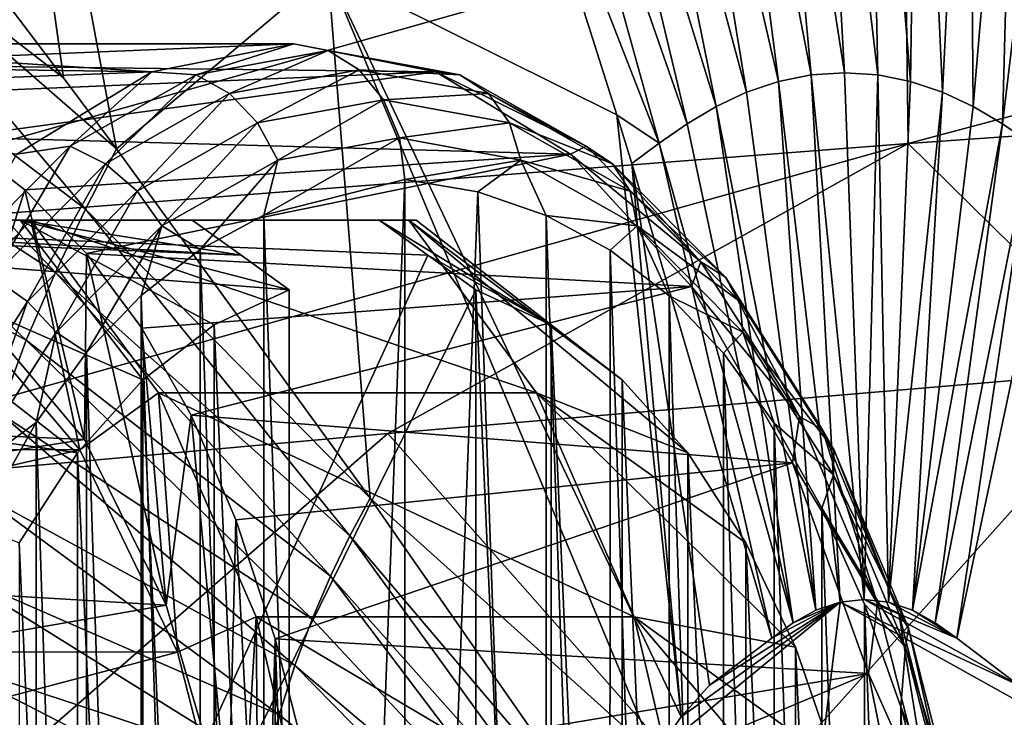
# Model space of a CAD drawing. Header units: metres. Extents: x 26 to 263, y -109 to 109.
# Tile 236 of 256: x 146.13 to 149.76, y -74.68 to -72.11. Entities that reach past the tile are written whole.
import ezdxf

# ---------------------------------------------------------------- set-up
doc = ezdxf.new("R2010")
doc.units = ezdxf.units.M
doc.layers.add('solid_500750', color=7, linetype='CONTINUOUS')

msp = doc.modelspace()

# ---------------------------------------------------------------- linework, layer by layer
at = {"layer": 'solid_500750'}
for points in [[(145.856659, -69.204903, 46.802704), (145.522568, -71.30661, 47.500404), (146.2948, -72.3246, 46.654171)], [(145.856659, -69.204903, 46.802704), (146.2948, -72.3246, 46.654171), (146.489624, -72.586563, 46.43367)], [(147.268402, -71.930237, 45.373363), (145.856659, -69.204903, 46.802704), (146.489624, -72.586563, 46.43367)], [(149.172562, -72.306244, 42.833454), (149.06163, -70.349693, 42.755749), (148.869049, -70.362579, 43.031044)], [(149.295334, -72.314461, 42.658237), (149.254456, -70.362595, 42.480618), (149.06163, -70.349693, 42.755749)], [(149.172562, -72.306244, 42.833454), (149.295334, -72.314461, 42.658237), (149.06163, -70.349693, 42.755749)], [(149.049896, -72.314445, 43.008755), (148.869049, -70.362579, 43.031044), (148.679565, -70.40062, 43.302334)], [(149.049896, -72.314445, 43.008755), (149.172562, -72.306244, 42.833454), (148.869049, -70.362579, 43.031044)], [(149.416367, -72.338684, 42.485756), (149.44458, -70.400642, 42.209789), (149.254456, -70.362595, 42.480618)], [(149.295334, -72.314461, 42.658237), (149.416367, -72.338684, 42.485756), (149.254456, -70.362595, 42.480618)], [(148.929214, -72.338654, 43.181477), (148.679565, -70.40062, 43.302334), (148.495697, -70.462326, 43.565926)], [(148.929214, -72.338654, 43.181477), (149.049896, -72.314445, 43.008755), (148.679565, -70.40062, 43.302334)], [(149.416367, -72.338684, 42.485756), (149.533981, -72.377968, 42.318317), (149.44458, -70.400642, 42.209789)], [(149.533981, -72.377968, 42.318317), (149.629379, -70.462357, 41.946873), (149.44458, -70.400642, 42.209789)], [(148.812088, -72.37793, 43.349281), (148.495697, -70.462326, 43.565926), (148.319168, -70.545013, 43.819149)], [(148.812088, -72.37793, 43.349281), (148.929214, -72.338654, 43.181477), (148.495697, -70.462326, 43.565926)], [(149.533981, -72.377968, 42.318317), (149.646988, -72.430611, 42.157547), (149.629379, -70.462357, 41.946873)], [(149.646988, -72.430611, 42.157547), (149.806946, -70.545044, 41.694393), (149.629379, -70.462357, 41.946873)], [(148.699661, -72.430565, 43.510471), (148.319168, -70.545013, 43.819149), (148.150482, -70.645012, 44.060966)], [(148.699661, -72.430565, 43.510471), (148.812088, -72.37793, 43.349281), (148.319168, -70.545013, 43.819149)], [(149.646988, -72.430611, 42.157547), (149.754898, -72.494255, 42.004002), (149.806946, -70.545044, 41.694393)], [(149.754898, -72.494255, 42.004002), (149.976471, -70.645042, 41.453197), (149.806946, -70.545044, 41.694393)], [(148.59227, -72.494217, 43.664402), (148.150482, -70.645012, 44.060966), (147.988831, -70.757629, 44.292179)], [(148.59227, -72.494217, 43.664402), (148.699661, -72.430565, 43.510471), (148.150482, -70.645012, 44.060966)], [(149.754898, -72.494255, 42.004002), (149.858047, -72.565926, 41.857037), (149.976471, -70.645042, 41.453197)], [(148.489441, -72.565887, 43.811615), (147.988831, -70.757629, 44.292179), (147.831268, -70.877083, 44.516499)], [(148.489441, -72.565887, 43.811615), (148.59227, -72.494217, 43.664402), (147.988831, -70.757629, 44.292179)], [(148.334152, -72.461693, 44.013065), (147.831268, -70.877083, 44.516499), (147.268402, -71.930237, 45.373363)], [(148.489441, -72.565887, 43.811615), (147.831268, -70.877083, 44.516499), (148.334152, -72.461693, 44.013065)], [(146.2948, -72.3246, 46.654171), (145.522568, -71.30661, 47.500404), (145.365646, -71.607437, 47.725765)], [(149.407166, -72.56752, 17.986101), (149.394821, -71.620926, 17.955267), (153.987534, -71.346275, 20.534271)], [(153.996857, -72.246269, 20.576456), (149.407166, -72.56752, 17.986101), (153.987534, -71.346275, 20.534271)], [(144.786606, -72.924797, 15.459641), (144.770096, -71.925934, 15.441795), (149.394821, -71.620926, 17.955267)], [(149.407166, -72.56752, 17.986101), (144.786606, -72.924797, 15.459641), (149.394821, -71.620926, 17.955267)], [(146.375793, -72.809288, 46.596779), (145.365646, -71.607437, 47.725765), (145.214096, -71.925308, 47.942627)], [(146.489624, -72.586563, 46.43367), (146.2948, -72.3246, 46.654171), (145.365646, -71.607437, 47.725765)], [(146.375793, -72.809288, 46.596779), (146.489624, -72.586563, 46.43367), (145.365646, -71.607437, 47.725765)], [(146.264343, -73.042488, 46.755608), (145.214096, -71.925308, 47.942627), (145.068344, -72.264862, 48.150078)], [(146.264343, -73.042488, 46.755608), (146.375793, -72.809288, 46.596779), (145.214096, -71.925308, 47.942627)], [(147.268402, -71.930237, 45.373363), (146.489624, -72.586563, 46.43367), (147.424591, -73.874702, 45.333172)], [(147.268402, -71.930237, 45.373363), (148.473419, -74.819252, 43.985233), (148.571198, -74.680779, 43.845345)], [(147.268402, -71.930237, 45.373363), (147.424591, -73.874702, 45.333172), (148.473419, -74.819252, 43.985233)], [(148.334152, -72.461693, 44.013065), (147.268402, -71.930237, 45.373363), (148.571198, -74.680779, 43.845345)], [(144.693756, -72.274208, 40.376827), (145.012985, -72.199997, 39.920921), (146.619476, -72.302795, 42.159569)], [(145.012985, -72.199997, 39.920921), (147.142776, -72.199997, 41.41222), (146.619476, -72.302795, 42.159569)], [(145.332214, -72.274208, 39.465012), (147.142776, -72.199997, 41.41222), (145.012985, -72.199997, 39.920921)], [(147.666077, -72.302795, 40.664871), (147.142776, -72.199997, 41.41222), (145.332214, -72.274208, 39.465012)], [(146.783325, -72.31353, 42.19495), (146.619476, -72.302795, 42.159569), (147.142776, -72.199997, 41.41222)], [(147.269348, -72.224472, 41.500839), (146.783325, -72.31353, 42.19495), (147.142776, -72.199997, 41.41222)], [(147.269348, -72.224472, 41.500839), (147.142776, -72.199997, 41.41222), (147.666077, -72.302795, 40.664871)], [(146.906082, -72.383087, 42.262859), (146.783325, -72.31353, 42.19495), (147.269348, -72.224472, 41.500839)], [(147.383621, -72.295586, 41.58086), (146.906082, -72.383087, 42.262859), (147.269348, -72.224472, 41.500839)], [(147.755371, -72.31353, 40.806732), (147.269348, -72.224472, 41.500839), (147.666077, -72.302795, 40.664871)], [(147.755371, -72.31353, 40.806732), (147.383621, -72.295586, 41.58086), (147.269348, -72.224472, 41.500839)], [(153.996857, -72.246269, 20.576456), (150.255341, -73.401482, 18.648172), (149.407166, -72.56752, 17.986101)], [(144.397583, -72.388611, 40.799809), (144.693756, -72.274208, 40.376827), (146.619476, -72.302795, 42.159569)], [(146.157242, -73.291664, 46.907646), (145.068344, -72.264862, 48.150078), (144.931915, -72.629539, 48.343735)], [(146.157242, -73.291664, 46.907646), (146.264343, -73.042488, 46.755608), (145.068344, -72.264862, 48.150078)], [(147.666077, -72.302795, 40.664871), (145.332214, -72.274208, 39.465012), (145.628387, -72.388611, 39.04203)], [(144.397583, -72.388611, 40.799809), (146.619476, -72.302795, 42.159569), (146.122421, -72.606033, 42.869438)], [(147.666077, -72.302795, 40.664871), (145.628387, -72.388611, 39.04203), (145.901505, -72.543213, 38.651978)], [(148.163132, -72.606033, 39.954998), (147.666077, -72.302795, 40.664871), (145.901505, -72.543213, 38.651978)], [(146.318542, -72.57682, 42.858723), (146.122421, -72.606033, 42.869438), (146.619476, -72.302795, 42.159569)], [(146.783325, -72.31353, 42.19495), (146.318542, -72.57682, 42.858723), (146.619476, -72.302795, 42.159569)], [(146.449417, -72.641785, 42.915051), (146.318542, -72.57682, 42.858723), (146.783325, -72.31353, 42.19495)], [(146.906082, -72.383087, 42.262859), (146.449417, -72.641785, 42.915051), (146.783325, -72.31353, 42.19495)], [(147.009949, -72.491447, 42.307472), (146.906082, -72.383087, 42.262859), (147.383621, -72.295586, 41.58086)], [(147.474289, -72.406364, 41.644341), (147.009949, -72.491447, 42.307472), (147.383621, -72.295586, 41.58086)], [(147.86116, -72.383087, 40.898865), (147.474289, -72.406364, 41.644341), (147.383621, -72.295586, 41.58086)], [(147.86116, -72.383087, 40.898865), (147.383621, -72.295586, 41.58086), (147.755371, -72.31353, 40.806732)], [(148.220139, -72.57682, 40.14296), (147.666077, -72.302795, 40.664871), (148.163132, -72.606033, 39.954998)], [(148.220139, -72.57682, 40.14296), (147.755371, -72.31353, 40.806732), (147.666077, -72.302795, 40.664871)], [(147.86116, -72.383087, 40.898865), (147.755371, -72.31353, 40.806732), (148.220139, -72.57682, 40.14296)], [(148.929214, -72.338654, 43.181477), (149.156601, -74.257111, 43.011196), (149.049896, -72.314445, 43.008755)], [(149.049896, -72.314445, 43.008755), (149.245316, -74.247368, 42.884422), (149.172562, -72.306244, 42.833454)], [(149.049896, -72.314445, 43.008755), (149.156601, -74.257111, 43.011196), (149.245316, -74.247368, 42.884422)], [(149.172562, -72.306244, 42.833454), (149.245316, -74.247368, 42.884422), (149.295334, -72.314461, 42.658237)], [(149.295334, -72.314461, 42.658237), (149.245316, -74.247368, 42.884422), (149.334915, -74.257248, 42.756531)], [(149.295334, -72.314461, 42.658237), (149.334915, -74.257248, 42.756531), (149.416367, -72.338684, 42.485756)], [(148.812088, -72.37793, 43.349281), (149.06752, -74.286957, 43.138611), (148.929214, -72.338654, 43.181477)], [(148.929214, -72.338654, 43.181477), (149.06752, -74.286957, 43.138611), (149.156601, -74.257111, 43.011196)], [(149.416367, -72.338684, 42.485756), (149.334915, -74.257248, 42.756531), (149.533981, -72.377968, 42.318317)], [(146.565918, -72.742981, 42.94162), (146.449417, -72.641785, 42.915051), (146.906082, -72.383087, 42.262859)], [(147.009949, -72.491447, 42.307472), (146.565918, -72.742981, 42.94162), (146.906082, -72.383087, 42.262859)], [(147.938614, -72.491447, 40.981209), (147.474289, -72.406364, 41.644341), (147.86116, -72.383087, 40.898865)], [(148.317825, -72.641785, 40.246674), (147.86116, -72.383087, 40.898865), (148.220139, -72.57682, 40.14296)], [(147.938614, -72.491447, 40.981209), (147.86116, -72.383087, 40.898865), (148.317825, -72.641785, 40.246674)], [(148.699661, -72.430565, 43.510471), (149.06752, -74.286957, 43.138611), (148.812088, -72.37793, 43.349281)], [(149.533981, -72.377968, 42.318317), (149.334915, -74.257248, 42.756531), (149.423355, -74.286873, 42.630405)], [(149.533981, -72.377968, 42.318317), (149.423355, -74.286873, 42.630405), (149.646988, -72.430611, 42.157547)], [(147.084747, -72.627975, 42.324413), (147.009949, -72.491447, 42.307472), (147.474289, -72.406364, 41.644341)], [(147.532425, -72.545937, 41.685055), (147.084747, -72.627975, 42.324413), (147.474289, -72.406364, 41.644341)], [(147.938614, -72.491447, 40.981209), (147.532425, -72.545937, 41.685055), (147.474289, -72.406364, 41.644341)], [(148.389191, -72.641281, 43.954655), (148.334152, -72.461693, 44.013065), (148.571198, -74.680779, 43.845345)], [(148.489441, -72.565887, 43.811615), (148.334152, -72.461693, 44.013065), (148.389191, -72.641281, 43.954655)], [(148.59227, -72.494217, 43.664402), (148.984009, -74.333427, 43.258087), (148.699661, -72.430565, 43.510471)], [(148.699661, -72.430565, 43.510471), (148.984009, -74.333427, 43.258087), (149.06752, -74.286957, 43.138611)], [(149.646988, -72.430611, 42.157547), (149.423355, -74.286873, 42.630405), (149.754898, -72.494255, 42.004002)], [(146.656631, -72.870499, 42.935829), (146.565918, -72.742981, 42.94162), (147.009949, -72.491447, 42.307472)], [(147.084747, -72.627975, 42.324413), (146.656631, -72.870499, 42.935829), (147.009949, -72.491447, 42.307472)], [(147.980118, -72.627975, 41.045696), (147.532425, -72.545937, 41.685055), (147.938614, -72.491447, 40.981209)], [(148.382645, -72.742981, 40.347061), (147.938614, -72.491447, 40.981209), (148.317825, -72.641785, 40.246674)], [(147.980118, -72.627975, 41.045696), (147.938614, -72.491447, 40.981209), (148.382645, -72.742981, 40.347061)], [(148.489441, -72.565887, 43.811615), (148.984009, -74.333427, 43.258087), (148.59227, -72.494217, 43.664402)], [(149.754898, -72.494255, 42.004002), (149.423355, -74.286873, 42.630405), (149.507065, -74.333328, 42.51107)], [(149.754898, -72.494255, 42.004002), (149.507065, -74.333328, 42.51107), (149.858047, -72.565926, 41.857037)], [(149.407166, -72.56752, 17.986101), (147.489105, -73.636086, 17.109182), (144.713684, -73.887764, 15.592669)], [(149.407166, -72.56752, 17.986101), (144.713684, -73.887764, 15.592669), (144.786606, -72.924797, 15.459641)], [(146.151566, -72.738014, 38.294849), (145.901505, -72.543213, 38.651978), (145.998825, -73.215843, 38.512981)], [(148.163132, -72.606033, 39.954998), (145.901505, -72.543213, 38.651978), (146.151566, -72.738014, 38.294849)], [(147.532425, -72.545937, 41.685055), (147.552353, -72.699997, 41.699005), (147.032394, -72.830971, 42.441593)], [(147.532425, -72.545937, 41.685055), (147.032394, -72.830971, 42.441593), (147.084747, -72.627975, 42.324413)], [(149.407166, -72.56752, 17.986101), (150.255341, -73.401482, 18.648172), (147.489105, -73.636086, 17.109182)], [(147.980118, -72.627975, 41.045696), (147.552353, -72.699997, 41.699005), (147.532425, -72.545937, 41.685055)], [(148.489441, -72.565887, 43.811615), (148.389191, -72.641281, 43.954655), (148.904694, -74.390381, 43.37149)], [(148.489441, -72.565887, 43.811615), (148.904694, -74.390381, 43.37149), (148.984009, -74.333427, 43.258087)], [(149.858047, -72.565926, 41.857037), (149.507065, -74.333328, 42.51107), (149.586533, -74.390289, 42.397766)], [(149.858047, -72.565926, 41.857037), (149.586533, -74.390289, 42.397766), (149.958206, -72.641182, 41.713871)], [(146.318542, -72.57682, 42.858723), (145.895325, -73.002831, 43.46315), (146.122421, -72.606033, 42.869438)], [(146.033569, -73.060356, 43.50893), (145.895325, -73.002831, 43.46315), (146.318542, -72.57682, 42.858723)], [(146.449417, -72.641785, 42.915051), (146.033569, -73.060356, 43.50893), (146.318542, -72.57682, 42.858723)], [(148.163132, -72.606033, 39.954998), (146.151566, -72.738014, 38.294849), (146.378571, -72.973007, 37.97065)], [(147.424591, -73.874702, 45.333172), (146.489624, -72.586563, 46.43367), (146.375793, -72.809288, 46.596779)], [(148.609024, -73.094498, 39.318203), (148.163132, -72.606033, 39.954998), (146.378571, -72.973007, 37.97065)], [(148.643372, -73.002831, 39.538532), (148.220139, -72.57682, 40.14296), (148.163132, -72.606033, 39.954998)], [(148.643372, -73.002831, 39.538532), (148.163132, -72.606033, 39.954998), (148.609024, -73.094498, 39.318203)], [(148.317825, -72.641785, 40.246674), (148.220139, -72.57682, 40.14296), (148.643372, -73.002831, 39.538532)], [(146.057022, -73.559334, 47.04966), (146.157242, -73.291664, 46.907646), (144.931915, -72.629539, 48.343735)], [(146.161575, -73.149979, 43.51907), (146.033569, -73.060356, 43.50893), (146.449417, -72.641785, 42.915051)], [(146.565918, -72.742981, 42.94162), (146.161575, -73.149979, 43.51907), (146.449417, -72.641785, 42.915051)], [(147.084747, -72.627975, 42.324413), (146.797836, -72.958359, 42.776562), (146.656631, -72.870499, 42.935829)], [(147.084747, -72.627975, 42.324413), (147.032394, -72.830971, 42.441593), (146.797836, -72.958359, 42.776562)], [(147.980118, -72.627975, 41.045696), (147.821472, -72.745384, 41.314659), (147.552353, -72.699997, 41.699005)], [(147.980118, -72.627975, 41.045696), (148.073517, -72.832031, 40.9547), (147.821472, -72.745384, 41.314659)], [(148.408234, -72.870499, 40.43428), (148.073517, -72.832031, 40.9547), (147.980118, -72.627975, 41.045696)], [(148.408234, -72.870499, 40.43428), (147.980118, -72.627975, 41.045696), (148.382645, -72.742981, 40.347061)], [(148.733673, -73.060356, 39.652794), (148.317825, -72.641785, 40.246674), (148.643372, -73.002831, 39.538532)], [(148.382645, -72.742981, 40.347061), (148.317825, -72.641785, 40.246674), (148.733673, -73.060356, 39.652794)], [(148.389191, -72.641281, 43.954655), (148.571198, -74.680779, 43.845345), (148.675125, -74.563812, 43.697178)], [(148.389191, -72.641281, 43.954655), (148.675125, -74.563812, 43.697178), (148.904694, -74.390381, 43.37149)], [(149.958206, -72.641182, 41.713871), (149.586533, -74.390289, 42.397766), (149.814026, -74.563782, 42.07066)], [(147.283234, -79.854614, 42.083355), (147.032394, -72.830971, 42.441593), (147.552353, -72.699997, 41.699005)], [(147.283234, -79.854614, 42.083355), (147.552353, -72.699997, 41.699005), (147.552353, -79.900002, 41.699005)], [(147.552353, -72.699997, 41.699005), (147.821472, -72.745384, 41.314659), (147.552353, -79.900002, 41.699005)], [(146.151566, -72.738014, 38.294849), (145.998825, -73.215843, 38.512981), (146.371979, -73.657585, 37.980072)], [(146.378571, -72.973007, 37.97065), (146.151566, -72.738014, 38.294849), (146.371979, -73.657585, 37.980072)], [(146.266785, -73.262901, 43.49258), (146.161575, -73.149979, 43.51907), (146.565918, -72.742981, 42.94162)], [(146.656631, -72.870499, 42.935829), (146.266785, -73.262901, 43.49258), (146.565918, -72.742981, 42.94162)], [(147.821472, -72.745384, 41.314659), (148.072311, -79.769035, 40.956421), (147.552353, -79.900002, 41.699005)], [(147.821472, -72.745384, 41.314659), (148.073517, -72.832031, 40.9547), (148.072311, -79.769035, 40.956421)], [(148.786987, -73.149979, 39.769611), (148.382645, -72.742981, 40.347061), (148.733673, -73.060356, 39.652794)], [(148.408234, -72.870499, 40.43428), (148.382645, -72.742981, 40.347061), (148.786987, -73.149979, 39.769611)], [(147.349884, -74.013504, 45.4394), (146.375793, -72.809288, 46.596779), (146.264343, -73.042488, 46.755608)], [(147.349884, -74.013504, 45.4394), (147.424591, -73.874702, 45.333172), (146.375793, -72.809288, 46.596779)], [(146.949127, -72.978889, 42.009083), (143.849686, -72.851814, 39.838833), (144.6698, -72.850693, 40.41103)], [(143.849686, -72.851814, 39.838833), (147.126297, -73.105865, 42.133141), (147.126297, -79.494133, 42.133141)], [(146.949127, -72.978889, 42.009083), (147.126297, -73.105865, 42.133141), (143.849686, -72.851814, 39.838833)], [(146.949173, -79.621071, 42.009117), (143.849686, -72.851814, 39.838833), (147.126297, -79.494133, 42.133141)], [(146.949173, -79.621071, 42.009117), (143.849686, -79.748184, 39.838833), (143.849686, -72.851814, 39.838833)], [(147.457352, -72.849998, 40.900017), (145.356155, -72.850693, 39.430809), (144.537979, -72.851814, 38.855854)], [(147.637466, -72.978928, 41.026134), (147.457352, -72.849998, 40.900017), (144.537979, -72.851814, 38.855854)], [(147.637466, -72.978928, 41.026134), (144.537979, -72.851814, 38.855854), (144.537979, -79.748184, 38.855854)], [(146.134369, -72.849998, 42.259659), (144.6698, -72.850693, 40.41103), (145.245285, -72.849998, 42.554703)], [(146.769058, -72.849998, 41.882999), (144.6698, -72.850693, 40.41103), (146.134369, -72.849998, 42.259659)], [(146.949127, -72.978889, 42.009083), (144.6698, -72.850693, 40.41103), (146.769058, -72.849998, 41.882999)], [(144.775497, -73.486481, 43.225609), (146.3461, -73.707726, 43.247375), (145.245285, -72.849998, 42.554703)], [(145.245285, -72.849998, 42.554703), (146.3461, -73.707726, 43.247375), (146.587326, -73.437851, 42.902863)], [(146.134369, -72.849998, 42.259659), (145.245285, -72.849998, 42.554703), (146.587326, -73.437851, 42.902863)], [(145.889877, -73.151588, 38.668575), (145.356155, -72.850693, 39.430809), (146.174026, -72.849998, 38.262768)], [(147.457352, -72.849998, 40.900017), (146.174026, -72.849998, 38.262768), (145.356155, -72.850693, 39.430809)], [(146.354279, -73.69593, 38.005344), (145.889877, -73.151588, 38.668575), (146.174026, -72.849998, 38.262768)], [(146.134369, -72.849998, 42.259659), (146.849442, -73.235634, 42.528519), (147.126297, -73.105865, 42.133141)], [(146.949127, -72.978889, 42.009083), (146.134369, -72.849998, 42.259659), (147.126297, -73.105865, 42.133141)], [(146.134369, -72.849998, 42.259659), (146.587326, -73.437851, 42.902863), (146.849442, -73.235634, 42.528519)], [(146.949127, -72.978889, 42.009083), (146.769058, -72.849998, 41.882999), (146.134369, -72.849998, 42.259659)], [(148.037155, -73.486481, 38.567493), (146.643906, -73.486687, 37.591721), (146.174026, -72.849998, 38.262768)], [(146.354279, -73.69593, 38.005344), (146.174026, -72.849998, 38.262768), (146.643906, -73.486687, 37.591721)], [(147.567383, -72.849998, 39.2384), (148.037155, -73.486481, 38.567493), (146.174026, -72.849998, 38.262768)], [(147.457352, -72.849998, 40.900017), (147.567383, -72.849998, 39.2384), (146.174026, -72.849998, 38.262768)], [(147.031189, -79.767975, 42.443314), (146.797836, -72.958359, 42.776562), (147.032394, -72.830971, 42.441593)], [(147.283234, -79.854614, 42.083355), (147.031189, -79.767975, 42.443314), (147.032394, -72.830971, 42.441593)], [(147.594208, -72.849998, 40.174805), (147.567383, -72.849998, 39.2384), (147.457352, -72.849998, 40.900017)], [(148.091431, -73.235634, 40.75478), (147.457352, -72.849998, 40.900017), (147.637466, -72.978928, 41.026134)], [(147.594208, -72.849998, 40.174805), (147.457352, -72.849998, 40.900017), (148.091431, -73.235634, 40.75478)], [(148.594788, -73.707726, 40.035923), (148.037155, -73.486481, 38.567493), (147.567383, -72.849998, 39.2384)], [(148.594788, -73.707726, 40.035923), (147.567383, -72.849998, 39.2384), (148.353546, -73.437851, 40.380436)], [(147.594208, -72.849998, 40.174805), (148.353546, -73.437851, 40.380436), (147.567383, -72.849998, 39.2384)], [(147.594208, -72.849998, 40.174805), (148.091431, -73.235634, 40.75478), (148.353546, -73.437851, 40.380436)], [(148.073517, -72.832031, 40.9547), (148.30687, -79.64164, 40.621452), (148.072311, -79.769035, 40.956421)], [(148.073517, -72.832031, 40.9547), (148.308487, -72.959938, 40.619137), (148.30687, -79.64164, 40.621452)], [(148.408234, -72.870499, 40.43428), (148.308487, -72.959938, 40.619137), (148.073517, -72.832031, 40.9547)], [(146.656631, -72.870499, 42.935829), (146.379623, -73.33696, 43.37384), (146.266785, -73.262901, 43.49258)], [(146.656631, -72.870499, 42.935829), (146.580246, -73.127022, 43.087311), (146.379623, -73.33696, 43.37384)], [(146.656631, -72.870499, 42.935829), (146.797836, -72.958359, 42.776562), (146.580246, -73.127022, 43.087311)], [(148.408234, -72.870499, 40.43428), (148.526367, -73.129105, 40.307964), (148.308487, -72.959938, 40.619137)], [(148.798065, -73.262901, 39.877529), (148.526367, -73.129105, 40.307964), (148.408234, -72.870499, 40.43428)], [(148.798065, -73.262901, 39.877529), (148.408234, -72.870499, 40.43428), (148.786987, -73.149979, 39.769611)], [(146.378571, -72.973007, 37.97065), (146.371979, -73.657585, 37.980072), (146.67244, -74.268661, 37.550976)], [(146.582535, -73.248192, 37.679375), (146.378571, -72.973007, 37.97065), (146.67244, -74.268661, 37.550976)], [(148.609024, -73.094498, 39.318203), (146.378571, -72.973007, 37.97065), (146.582535, -73.248192, 37.679375)], [(146.796219, -79.640068, 42.778877), (146.580246, -73.127022, 43.087311), (146.797836, -72.958359, 42.776562)], [(147.031189, -79.767975, 42.443314), (146.796219, -79.640068, 42.778877), (146.797836, -72.958359, 42.776562)], [(148.308487, -72.959938, 40.619137), (148.52446, -79.472977, 40.310703), (148.30687, -79.64164, 40.621452)], [(148.308487, -72.959938, 40.619137), (148.526367, -73.129105, 40.307964), (148.52446, -79.472977, 40.310703)], [(147.637466, -72.978928, 41.026134), (144.537979, -79.748184, 38.855854), (147.81459, -73.105865, 41.150158)], [(147.637466, -72.978928, 41.026134), (147.81459, -73.105865, 41.150158), (148.091431, -73.235634, 40.75478)], [(149.006546, -73.572937, 39.019871), (148.643372, -73.002831, 39.538532), (148.609024, -73.094498, 39.318203)], [(148.733673, -73.060356, 39.652794), (148.643372, -73.002831, 39.538532), (149.006546, -73.572937, 39.019871)], [(147.27887, -74.16198, 45.54047), (146.264343, -73.042488, 46.755608), (146.157242, -73.291664, 46.907646)], [(147.27887, -74.16198, 45.54047), (147.349884, -74.013504, 45.4394), (146.264343, -73.042488, 46.755608)], [(146.161575, -73.149979, 43.51907), (145.814621, -73.694649, 44.014587), (146.033569, -73.060356, 43.50893)], [(149.090515, -73.620522, 39.143177), (148.733673, -73.060356, 39.652794), (149.006546, -73.572937, 39.019871)], [(148.786987, -73.149979, 39.769611), (148.733673, -73.060356, 39.652794), (149.090515, -73.620522, 39.143177)], [(144.537979, -79.748184, 38.855854), (147.81459, -79.494133, 41.150158), (147.81459, -73.105865, 41.150158)], [(148.609024, -73.094498, 39.318203), (146.582535, -73.248192, 37.679375), (146.764526, -73.568214, 37.419453)], [(148.981384, -73.743698, 38.786415), (148.609024, -73.094498, 39.318203), (146.764526, -73.568214, 37.419453)], [(146.849442, -73.235634, 42.528519), (147.126297, -79.494133, 42.133141), (147.126297, -73.105865, 42.133141)], [(148.091431, -79.364365, 40.75478), (148.091431, -73.235634, 40.75478), (147.81459, -73.105865, 41.150158)], [(147.81459, -79.494133, 41.150158), (148.091431, -79.364365, 40.75478), (147.81459, -73.105865, 41.150158)], [(149.006546, -73.572937, 39.019871), (148.609024, -73.094498, 39.318203), (148.981384, -73.743698, 38.786415)], [(146.354279, -73.69593, 38.005344), (142.747284, -73.691666, 35.485508), (145.889877, -73.151588, 38.668575)], [(145.932251, -73.78804, 43.970333), (145.814621, -73.694649, 44.014587), (146.161575, -73.149979, 43.51907)], [(146.266785, -73.262901, 43.49258), (145.932251, -73.78804, 43.970333), (146.161575, -73.149979, 43.51907)], [(146.578339, -79.470894, 43.09005), (146.379623, -73.33696, 43.37384), (146.580246, -73.127022, 43.087311)], [(146.796219, -79.640068, 42.778877), (146.578339, -79.470894, 43.09005), (146.580246, -73.127022, 43.087311)], [(148.526367, -73.129105, 40.307964), (148.725082, -79.263046, 40.024174), (148.52446, -79.472977, 40.310703)], [(148.526367, -73.129105, 40.307964), (148.727173, -73.339531, 40.021179), (148.725082, -79.263046, 40.024174)], [(148.798065, -73.262901, 39.877529), (148.727173, -73.339531, 40.021179), (148.526367, -73.129105, 40.307964)], [(149.133942, -73.694649, 39.274094), (148.786987, -73.149979, 39.769611), (149.090515, -73.620522, 39.143177)], [(148.798065, -73.262901, 39.877529), (148.786987, -73.149979, 39.769611), (149.133942, -73.694649, 39.274094)], [(143.294785, -73.524498, 36.01577), (146.371979, -73.657585, 37.980072), (145.998825, -73.215843, 38.512981)], [(146.266785, -73.262901, 43.49258), (146.193024, -73.595055, 43.640343), (145.932251, -73.78804, 43.970333)], [(146.266785, -73.262901, 43.49258), (146.379623, -73.33696, 43.37384), (146.193024, -73.595055, 43.640343)], [(146.764526, -73.568214, 37.419453), (146.582535, -73.248192, 37.679375), (146.67244, -74.268661, 37.550976)], [(146.849442, -73.235634, 42.528519), (146.587326, -73.437851, 42.902863), (146.849442, -79.364365, 42.528519)], [(146.849442, -73.235634, 42.528519), (146.849442, -79.364365, 42.528519), (147.126297, -79.494133, 42.133141)], [(148.353546, -79.162148, 40.380436), (148.353546, -73.437851, 40.380436), (148.091431, -73.235634, 40.75478)], [(148.091431, -79.364365, 40.75478), (148.353546, -79.162148, 40.380436), (148.091431, -73.235634, 40.75478)], [(148.798065, -73.262901, 39.877529), (148.913818, -73.598145, 39.754639), (148.727173, -73.339531, 40.021179)], [(149.132599, -73.78804, 39.399776), (148.913818, -73.598145, 39.754639), (148.798065, -73.262901, 39.877529)], [(149.132599, -73.78804, 39.399776), (148.798065, -73.262901, 39.877529), (149.133942, -73.694649, 39.274094)], [(147.210693, -74.320641, 45.63728), (146.157242, -73.291664, 46.907646), (146.057022, -73.559334, 47.04966)], [(147.210693, -74.320641, 45.63728), (147.27887, -74.16198, 45.54047), (146.157242, -73.291664, 46.907646)], [(146.377533, -79.260468, 43.376835), (146.193024, -73.595055, 43.640343), (146.379623, -73.33696, 43.37384)], [(146.578339, -79.470894, 43.09005), (146.377533, -79.260468, 43.376835), (146.379623, -73.33696, 43.37384)], [(148.727173, -73.339531, 40.021179), (148.911697, -79.004944, 39.757671), (148.725082, -79.263046, 40.024174)], [(148.727173, -73.339531, 40.021179), (148.913818, -73.598145, 39.754639), (148.911697, -79.004944, 39.757671)], [(148.756104, -75.072594, 18.290665), (147.489105, -73.636086, 17.109182), (150.255341, -73.401482, 18.648172)], [(151.91748, -74.873413, 20.102867), (148.756104, -75.072594, 18.290665), (150.255341, -73.401482, 18.648172)], [(146.587326, -73.437851, 42.902863), (146.3461, -73.707726, 43.247375), (146.587326, -79.162148, 42.902863)], [(146.587326, -73.437851, 42.902863), (146.587326, -79.162148, 42.902863), (146.849442, -79.364365, 42.528519)], [(148.594788, -78.892273, 40.035923), (148.594788, -73.707726, 40.035923), (148.353546, -73.437851, 40.380436)], [(148.353546, -79.162148, 40.380436), (148.594788, -78.892273, 40.035923), (148.353546, -73.437851, 40.380436)], [(144.775497, -73.486481, 43.225609), (146.131454, -74.038872, 43.553913), (146.3461, -73.707726, 43.247375)], [(146.714447, -74.442543, 37.490986), (146.354279, -73.69593, 38.005344), (146.643906, -73.486687, 37.591721)], [(148.037155, -73.486481, 38.567493), (148.397263, -74.312149, 38.053204), (146.643906, -73.486687, 37.591721)], [(148.397263, -74.312149, 38.053204), (147.003922, -74.312241, 37.077572), (146.643906, -73.486687, 37.591721)], [(146.714447, -74.442543, 37.490986), (146.643906, -73.486687, 37.591721), (147.003922, -74.312241, 37.077572)], [(148.992401, -74.423447, 39.468067), (148.397263, -74.312149, 38.053204), (148.037155, -73.486481, 38.567493)], [(148.809418, -74.038872, 39.729385), (148.037155, -73.486481, 38.567493), (148.594788, -73.707726, 40.035923)], [(148.992401, -74.423447, 39.468067), (148.037155, -73.486481, 38.567493), (148.809418, -74.038872, 39.729385)], [(143.294785, -73.524498, 36.01577), (143.617188, -74.086609, 35.555317), (146.371979, -73.657585, 37.980072)], [(147.146912, -74.491104, 45.727741), (146.057022, -73.559334, 47.04966), (145.966034, -73.845551, 47.178589)], [(147.146912, -74.491104, 45.727741), (147.210693, -74.320641, 45.63728), (146.057022, -73.559334, 47.04966)], [(146.764526, -73.568214, 37.419453), (146.67244, -74.268661, 37.550976), (146.9021, -75.057098, 37.222977)], [(146.929535, -73.953941, 37.183804), (146.764526, -73.568214, 37.419453), (146.9021, -75.057098, 37.222977)], [(148.981384, -73.743698, 38.786415), (146.764526, -73.568214, 37.419453), (146.929535, -73.953941, 37.183804)], [(149.293793, -74.262238, 38.609634), (149.006546, -73.572937, 39.019871), (148.981384, -73.743698, 38.786415)], [(149.090515, -73.620522, 39.143177), (149.006546, -73.572937, 39.019871), (149.293793, -74.262238, 38.609634)], [(145.932251, -73.78804, 43.970333), (146.193024, -73.595055, 43.640343), (146.017761, -73.907616, 43.890629)], [(146.190887, -79.001862, 43.643375), (146.017761, -73.907616, 43.890629), (146.193024, -73.595055, 43.640343)], [(146.377533, -79.260468, 43.376835), (146.190887, -79.001862, 43.643375), (146.193024, -73.595055, 43.640343)], [(148.913818, -73.598145, 39.754639), (149.086945, -78.69239, 39.507385), (148.911697, -79.004944, 39.757671)], [(148.913818, -73.598145, 39.754639), (149.088928, -73.911232, 39.504551), (149.086945, -78.69239, 39.507385)], [(149.132599, -73.78804, 39.399776), (149.088928, -73.911232, 39.504551), (148.913818, -73.598145, 39.754639)], [(149.372742, -74.297791, 38.740101), (149.090515, -73.620522, 39.143177), (149.293793, -74.262238, 38.609634)], [(149.133942, -73.694649, 39.274094), (149.090515, -73.620522, 39.143177), (149.372742, -74.297791, 38.740101)], [(143.617188, -74.086609, 35.555317), (146.67244, -74.268661, 37.550976), (146.371979, -73.657585, 37.980072)], [(145.59433, -75.289162, 16.512589), (144.713684, -73.887764, 15.592669), (147.489105, -73.636086, 17.109182)], [(148.756104, -75.072594, 18.290665), (145.59433, -75.289162, 16.512589), (147.489105, -73.636086, 17.109182)], [(146.354279, -73.69593, 38.005344), (143.108871, -74.438927, 34.969105), (142.747284, -73.691666, 35.485508)], [(146.714447, -74.442543, 37.490986), (143.108871, -74.438927, 34.969105), (146.354279, -73.69593, 38.005344)], [(149.132599, -73.78804, 39.399776), (149.133942, -73.694649, 39.274094), (149.408371, -74.35318, 38.882168)], [(149.408371, -74.35318, 38.882168), (149.133942, -73.694649, 39.274094), (149.372742, -74.297791, 38.740101)], [(146.3461, -73.707726, 43.247375), (146.131454, -74.038872, 43.553913), (146.3461, -78.892273, 43.247375)], [(146.3461, -73.707726, 43.247375), (146.3461, -78.892273, 43.247375), (146.587326, -79.162148, 42.902863)], [(148.809418, -78.561134, 39.729385), (148.809418, -74.038872, 39.729385), (148.594788, -73.707726, 40.035923)], [(148.594788, -78.892273, 40.035923), (148.809418, -78.561134, 39.729385), (148.594788, -73.707726, 40.035923)], [(148.981384, -73.743698, 38.786415), (146.929535, -73.953941, 37.183804), (147.074417, -74.392235, 36.976883)], [(149.261551, -74.52108, 38.386292), (148.981384, -73.743698, 38.786415), (147.074417, -74.392235, 36.976883)], [(149.293793, -74.262238, 38.609634), (148.981384, -73.743698, 38.786415), (149.261551, -74.52108, 38.386292)], [(149.397186, -74.422974, 39.0219), (149.088928, -73.911232, 39.504551), (149.132599, -73.78804, 39.399776)], [(149.397186, -74.422974, 39.0219), (149.132599, -73.78804, 39.399776), (149.408371, -74.35318, 38.882168)], [(147.08902, -74.673401, 45.809883), (145.966034, -73.845551, 47.178589), (145.886414, -74.148117, 47.29163)], [(147.08902, -74.673401, 45.809883), (147.146912, -74.491104, 45.727741), (145.966034, -73.845551, 47.178589)], [(147.349884, -74.013504, 45.4394), (148.309219, -75.144577, 44.221992), (147.424591, -73.874702, 45.333172)], [(147.424591, -73.874702, 45.333172), (148.309219, -75.144577, 44.221992), (148.473419, -74.819252, 43.985233)], [(146.190887, -79.001862, 43.643375), (146.015778, -78.688766, 43.893463), (146.017761, -73.907616, 43.890629)], [(149.088928, -73.911232, 39.504551), (149.244827, -78.339539, 39.28191), (149.086945, -78.69239, 39.507385)], [(149.088928, -73.911232, 39.504551), (149.246552, -74.264603, 39.279446), (149.244827, -78.339539, 39.28191)], [(149.397186, -74.422974, 39.0219), (149.246552, -74.264603, 39.279446), (149.088928, -73.911232, 39.504551)], [(146.929535, -73.953941, 37.183804), (146.9021, -75.057098, 37.222977), (147.03157, -75.899086, 37.038086)], [(147.074417, -74.392235, 36.976883), (146.929535, -73.953941, 37.183804), (147.03157, -75.899086, 37.038086)], [(147.27887, -74.16198, 45.54047), (148.25351, -75.258591, 44.301331), (147.349884, -74.013504, 45.4394)], [(147.349884, -74.013504, 45.4394), (148.25351, -75.258591, 44.301331), (148.309219, -75.144577, 44.221992)], [(146.131454, -74.038872, 43.553913), (146.131454, -78.561134, 43.553913), (146.3461, -78.892273, 43.247375)], [(148.992401, -78.176552, 39.468067), (148.992401, -74.423447, 39.468067), (148.809418, -74.038872, 39.729385)], [(148.809418, -78.561134, 39.729385), (148.992401, -78.176552, 39.468067), (148.809418, -74.038872, 39.729385)], [(143.617188, -74.086609, 35.555317), (143.859787, -74.759712, 35.208866), (146.67244, -74.268661, 37.550976)], [(147.03833, -74.866119, 45.881908), (145.886414, -74.148117, 47.29163), (145.819794, -74.463272, 47.386524)], [(147.03833, -74.866119, 45.881908), (147.08902, -74.673401, 45.809883), (145.886414, -74.148117, 47.29163)], [(147.210693, -74.320641, 45.63728), (148.20224, -75.382874, 44.374352), (147.27887, -74.16198, 45.54047)], [(147.27887, -74.16198, 45.54047), (148.20224, -75.382874, 44.374352), (148.25351, -75.258591, 44.301331)], [(143.859787, -74.759712, 35.208866), (146.9021, -75.057098, 37.222977), (146.67244, -74.268661, 37.550976)], [(149.156601, -74.257111, 43.011196), (148.571198, -74.680779, 43.845345), (148.473419, -74.819252, 43.985233)], [(149.042038, -75.186882, 43.209911), (149.156601, -74.257111, 43.011196), (148.473419, -74.819252, 43.985233)], [(149.156601, -74.257111, 43.011196), (148.675125, -74.563812, 43.697178), (148.571198, -74.680779, 43.845345)], [(149.156601, -74.257111, 43.011196), (148.904694, -74.390381, 43.37149), (148.675125, -74.563812, 43.697178)], [(149.156601, -74.257111, 43.011196), (148.984009, -74.333427, 43.258087), (148.904694, -74.390381, 43.37149)], [(149.156601, -74.257111, 43.011196), (149.06752, -74.286957, 43.138611), (148.984009, -74.333427, 43.258087)], [(149.919693, -74.683296, 41.919495), (149.156601, -74.257111, 43.011196), (149.042038, -75.186882, 43.209911)], [(149.814026, -74.563782, 42.07066), (149.245316, -74.247368, 42.884422), (149.156601, -74.257111, 43.011196)], [(149.919693, -74.683296, 41.919495), (149.814026, -74.563782, 42.07066), (149.156601, -74.257111, 43.011196)], [(149.246552, -74.264603, 39.279446), (149.379089, -77.96109, 39.090168), (149.244827, -78.339539, 39.28191)], [(149.586533, -74.390289, 42.397766), (149.334915, -74.257248, 42.756531), (149.245316, -74.247368, 42.884422)], [(149.814026, -74.563782, 42.07066), (149.586533, -74.390289, 42.397766), (149.245316, -74.247368, 42.884422)], [(149.246552, -74.264603, 39.279446), (149.380478, -74.643517, 39.088169), (149.379089, -77.96109, 39.090168)], [(149.397186, -74.422974, 39.0219), (149.380478, -74.643517, 39.088169), (149.246552, -74.264603, 39.279446)], [(149.492554, -75.040596, 38.32576), (149.293793, -74.262238, 38.609634), (149.261551, -74.52108, 38.386292)], [(149.372742, -74.297791, 38.740101), (149.293793, -74.262238, 38.609634), (149.492554, -75.040596, 38.32576)], [(149.586533, -74.390289, 42.397766), (149.423355, -74.286873, 42.630405), (149.334915, -74.257248, 42.756531)], [(146.942444, -75.333557, 37.165371), (146.714447, -74.442543, 37.490986), (147.003922, -74.312241, 37.077572)], [(147.020493, -76.300003, 37.053886), (146.942444, -75.333557, 37.165371), (147.003922, -74.312241, 37.077572)], [(148.397263, -74.312149, 38.053204), (148.623489, -75.271492, 37.73011), (147.003922, -74.312241, 37.077572)], [(148.623489, -75.271492, 37.73011), (147.230118, -75.271347, 36.754532), (147.003922, -74.312241, 37.077572)], [(147.020493, -76.300003, 37.053886), (147.003922, -74.312241, 37.077572), (147.230118, -75.271347, 36.754532)], [(149.246948, -75.315475, 39.104538), (148.623489, -75.271492, 37.73011), (148.397263, -74.312149, 38.053204)], [(149.139389, -74.852356, 39.258133), (148.397263, -74.312149, 38.053204), (148.992401, -74.423447, 39.468067)], [(149.246948, -75.315475, 39.104538), (148.397263, -74.312149, 38.053204), (149.139389, -74.852356, 39.258133)], [(149.568054, -75.062569, 38.461182), (149.372742, -74.297791, 38.740101), (149.492554, -75.040596, 38.32576)], [(149.408371, -74.35318, 38.882168), (149.372742, -74.297791, 38.740101), (149.568054, -75.062569, 38.461182)], [(149.586533, -74.390289, 42.397766), (149.507065, -74.333328, 42.51107), (149.423355, -74.286873, 42.630405)], [(147.146912, -74.491104, 45.727741), (148.20224, -75.382874, 44.374352), (147.210693, -74.320641, 45.63728)], [(149.397186, -74.422974, 39.0219), (149.408371, -74.35318, 38.882168), (149.598282, -75.096802, 38.610962)], [(149.598282, -75.096802, 38.610962), (149.408371, -74.35318, 38.882168), (149.568054, -75.062569, 38.461182)], [(147.074417, -78.207764, 36.976883), (147.074417, -74.392235, 36.976883), (147.03157, -75.899086, 37.038086)], [(147.194778, -77.735458, 36.804989), (147.194778, -74.86454, 36.804989), (147.074417, -74.392235, 36.976883)], [(149.261551, -74.52108, 38.386292), (147.074417, -74.392235, 36.976883), (147.194778, -74.86454, 36.804989)], [(147.074417, -78.207764, 36.976883), (147.194778, -77.735458, 36.804989), (147.074417, -74.392235, 36.976883)], [(149.139389, -77.747643, 39.258133), (149.139389, -74.852356, 39.258133), (148.992401, -74.423447, 39.468067)], [(148.992401, -78.176552, 39.468067), (149.139389, -77.747643, 39.258133), (148.992401, -74.423447, 39.468067)], [(149.580276, -75.139931, 38.760418), (149.380478, -74.643517, 39.088169), (149.397186, -74.422974, 39.0219)], [(149.580276, -75.139931, 38.760418), (149.397186, -74.422974, 39.0219), (149.598282, -75.096802, 38.610962)], [(146.714447, -74.442543, 37.490986), (143.33783, -75.331505, 34.642117), (143.108871, -74.438927, 34.969105)], [(146.942444, -75.333557, 37.165371), (143.33783, -75.331505, 34.642117), (146.714447, -74.442543, 37.490986)], [(146.995911, -75.066864, 45.942364), (145.819794, -74.463272, 47.386524), (145.767456, -74.786377, 47.461521)], [(146.995911, -75.066864, 45.942364), (147.03833, -74.866119, 45.881908), (145.819794, -74.463272, 47.386524)], [(147.08902, -74.673401, 45.809883), (148.158676, -75.520226, 44.436359), (147.146912, -74.491104, 45.727741)], [(147.146912, -74.491104, 45.727741), (148.158676, -75.520226, 44.436359), (148.20224, -75.382874, 44.374352)], [(149.261551, -74.52108, 38.386292), (147.194778, -74.86454, 36.804989), (147.286209, -75.352303, 36.674412)], [(149.435486, -75.387665, 38.137901), (149.261551, -74.52108, 38.386292), (147.286209, -75.352303, 36.674412)], [(149.492554, -75.040596, 38.32576), (149.261551, -74.52108, 38.386292), (149.435486, -75.387665, 38.137901)], [(147.03833, -74.866119, 45.881908), (148.158676, -75.520226, 44.436359), (147.08902, -74.673401, 45.809883)], [(149.380478, -74.643517, 39.088169), (149.483475, -77.571732, 38.941086), (149.379089, -77.96109, 39.090168)], [(149.380478, -74.643517, 39.088169), (149.484543, -75.033241, 38.939556), (149.483475, -77.571732, 38.941086)], [(149.580276, -75.139931, 38.760418), (149.484543, -75.033241, 38.939556), (149.380478, -74.643517, 39.088169)]]:
    msp.add_3dface(points, dxfattribs=at)

doc.saveas('drawing.dxf')
